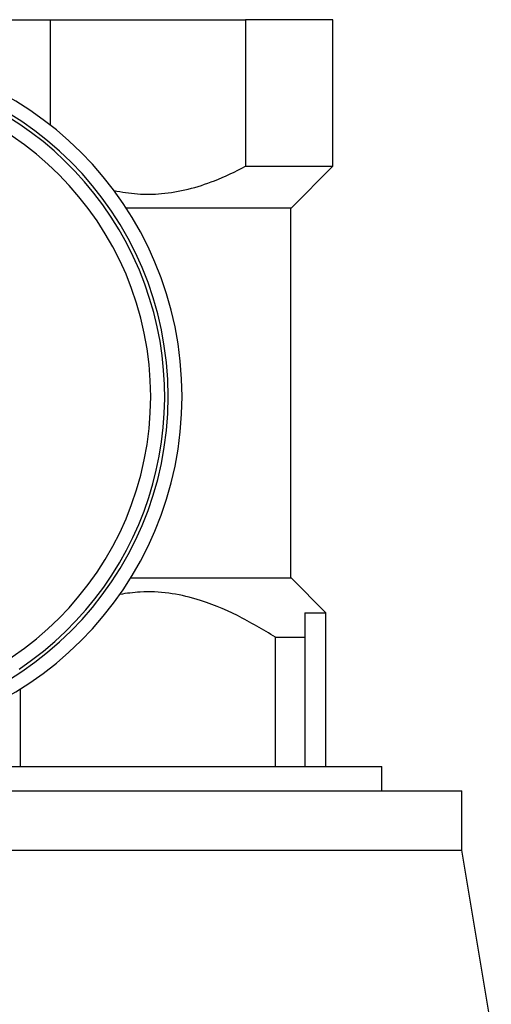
# Model space of a CAD drawing. Header units: millimetres. Extents: x 0 to 420, y 0 to 297.
# Tile 44 of 62: x 215 to 220, y 239 to 249. Entities that reach past the tile are written whole.
import ezdxf

# ---------------------------------------------------------------- set-up
doc = ezdxf.new("R2010")
doc.units = ezdxf.units.MM

msp = doc.modelspace()

# ---------------------------------------------------------------- linework, layer by layer
at = {"color": 7, "linetype": 'Continuous', "lineweight": 25}
for p, q in [((214.29524, 249.38023), (215.20269, 249.38023)), ((215.20269, 249.38023), (215.20269, 248.28466)), ((215.20269, 249.38023), (217.23538, 249.38023)), ((217.23538, 249.38023), (217.23538, 247.85498)), ((218.14284, 249.38023), (217.23538, 249.38023)), ((218.14284, 247.85498), (218.14284, 249.38023)), ((217.23538, 247.85498), (218.14284, 247.85498)), ((217.70799, 247.42013), (218.14284, 247.85498)), ((217.70799, 247.42013), (215.99311, 247.42013)), ((217.70726, 243.57253), (217.70726, 247.42013)), ((216.03913, 243.57253), (217.70799, 243.57253)), ((218.07024, 243.21027), (217.70799, 243.57253)), ((217.85245, 243.21027), (218.07024, 243.21027)), ((217.85245, 243.21027), (217.85245, 242.95619)), ((218.07024, 241.61243), (218.07024, 243.21027)), ((217.54727, 242.95619), (217.85245, 242.95619)), ((217.54727, 241.61243), (217.54727, 242.95619)), ((217.85245, 242.95619), (217.85245, 241.61243)), ((214.8908, 242.41587), (214.8908, 241.61243)), ((213.78706, 241.61243), (218.65101, 241.61243)), ((218.65101, 241.35834), (218.65101, 241.61243)), ((212.9522, 241.35834), (219.48587, 241.35834)), ((219.48587, 240.74127), (219.48587, 241.35834)), ((212.9522, 240.74127), (219.48587, 240.74127)), ((219.79077, 238.91185), (219.48587, 240.74127))]:
    msp.add_line(p, q, dxfattribs=at)
for radius, start, end in [(3.59352, 270, 90), (3.44832, 270, 90), (3.41203, 303.81534, 106.774744), (3.26683, 270, 90)]:
    msp.add_arc((212.98124, 245.46003), radius, start, end, dxfattribs=at)
for points, knots in [([(215.86644, 247.60222), (215.94718, 247.5884), (216.11039, 247.56046), (216.37075, 247.56481), (216.64044, 247.61112), (216.93529, 247.70632), (217.12825, 247.80191), (217.23538, 247.85498)], [0, 0, 0, 0, 0.172518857, 0.348778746, 0.546192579, 0.748024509, 1, 1, 1, 1]), ([(217.54727, 242.95619), (217.41674, 243.03456), (217.15359, 243.19255), (216.77792, 243.34701), (216.43448, 243.42212), (216.166, 243.43559), (215.99737, 243.41201), (215.9272, 243.4022)], [0, 0, 0, 0, 0.26535258, 0.53492615, 0.70344539, 0.87660813, 1, 1, 1, 1])]:
    msp.add_open_spline(points, degree=3, knots=knots, dxfattribs=at)

doc.saveas('drawing.dxf')
